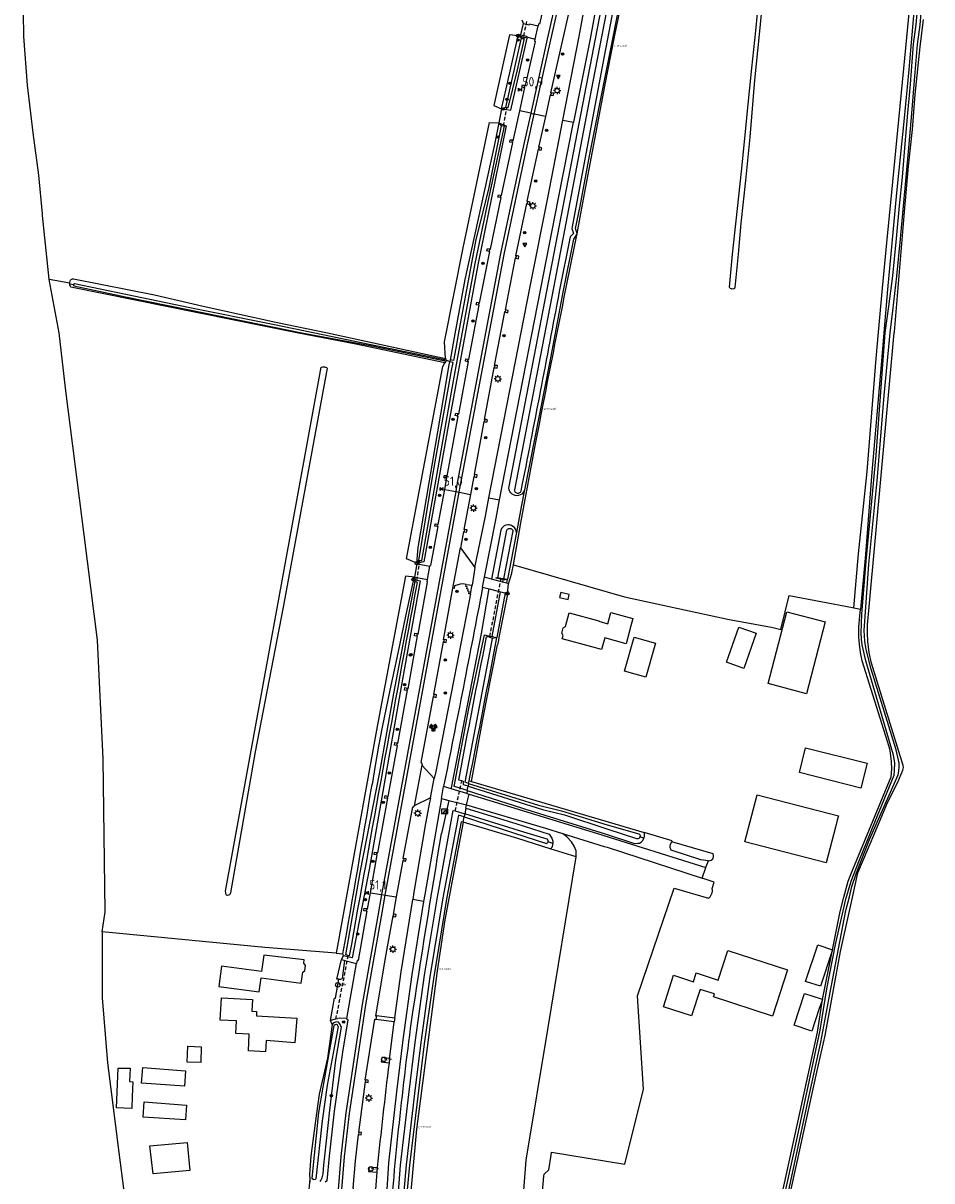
# Model space of a CAD drawing. Header units: metres. Extents: x 155581 to 157790, y 453982 to 460043.
# Tile 67 of 79: x 155906 to 156151, y 458772 to 459083. Entities that reach past the tile are written whole.
import ezdxf

# ---------------------------------------------------------------- set-up
doc = ezdxf.new("R2010")
doc.units = ezdxf.units.M
doc.header["$LTSCALE"] = 4
doc.linetypes.add('STIPPELFIJN', pattern=[0.375, 0.25, -0.125])
doc.layers.get('0').update_dxf_attribs({"linetype": 'CONTINUOUS'})
for name, color, linetype in [('G_BTD', 3, 'CONTINUOUS'), ('G_OBWUP', 10, 'ByLayer'), ('G_OTD', 32, 'CONTINUOUS'), ('G_OWG', 6, 'CONTINUOUS'), ('G_OWT', 6, 'CONTINUOUS'), ('G_PND', 1, 'CONTINUOUS'), ('G_WGD', 7, 'CONTINUOUS'), ('G_WTD', 5, 'CONTINUOUS'), ('LKWDUP', 5, 'CONTINUOUS'), ('LSHD', 3, 'CONTINUOUS'), ('PPALHM', 10, 'CONTINUOUS'), ('PVGO', 102, 'CONTINUOUS')]:
    doc.layers.add(name, color=color, linetype=linetype)
for name, color, linetype, true_color in [('PBRD', 7, 'CONTINUOUS', 0xbd2877), ('PKST', 7, 'CONTINUOUS', 0xbd2877), ('PPAL', 7, 'CONTINUOUS', 0xbd2877), ('PPUT', 7, 'CONTINUOUS', 0xbd2877)]:
    doc.layers.add(name, color=color, linetype=linetype, true_color=true_color)
doc.styles.add('ISO', font='ISO')
doc.styles.get("Standard").update_dxf_attribs({"font": 'ISO'})

# ---------------------------------------------------------------- blocks, each defined once
blk = doc.blocks.new('kolk')
at = {"color": 0}
blk.add_circle((0, 0), 0.6, dxfattribs=at)
at = {"color": 0, "linetype": 'Continuous', "style": 'ISO'}
blk.add_attdef('KOLK', (-0.04, -0.26), '', height=0.8, dxfattribs=at)
blk = doc.blocks.new('lichtmast')
at = {"color": 0}
for p, q in [((-0.6, 0), (-1, 0)), ((-0.71, 0.71), (-0.42, 0.42)), ((0, 0.6), (0, 1)), ((0.42, 0.42), (0.71, 0.71)), ((0.6, 0), (1, 0)), ((-0.42, -0.42), (-0.71, -0.71)), ((0, -0.6), (0, -1)), ((0.42, -0.42), (0.71, -0.71))]:
    blk.add_line(p, q, dxfattribs=at)
blk.add_circle((0, 0), 0.6, dxfattribs=at)
blk = doc.blocks.new('boom')
at = {"color": 0}
for radius in [0.315, 0.225, 0.135]:
    blk.add_circle((0, 0), radius, dxfattribs=at)
blk = doc.blocks.new('grensmarkering')
at = {"linetype": 'ByBlock', "lineweight": -2}
h = blk.add_hatch(color=0, dxfattribs=at)
h.dxf.hatch_style = 1
h.paths.add_polyline_path([(0.09, 0.55, 0.219912), (0.05, 0.61, -0.457379), (0.04, 0.66, 2.245674), (-0.04, 0.66, -0.457379), (-0.05, 0.61, 0.219912), (-0.09, 0.55), (-0.15, 0.04), (-0.18, 0.04), (-0.18, 0.01, 0.018367), (-0.1, 0, -0.954633), (0.1, 0, 0.018367), (0.18, 0.01), (0.18, 0.04), (0.15, 0.04)])
at = {"linetype": 'ByBlock', "lineweight": -2, "true_color": 0x681648}
h = blk.add_hatch(color=219, dxfattribs=at)
h.dxf.hatch_style = 1
h.paths.add_polyline_path([(0.1, 0, 1), (-0.1, 0, 1)])
at = {"linetype": 'ByBlock', "lineweight": -2}
h = blk.add_hatch(color=0, dxfattribs=at)
h.dxf.hatch_style = 1
h.paths.add_polyline_path([(0.18, -0.04, -0.022381), (0.08, -0.06, -0.528879), (-0.08, -0.06, -0.022381), (-0.18, -0.04), (-0.18, -0.13, 0.083333), (0.18, -0.13)])
at = {"color": 0, "linetype": 'ByBlock', "lineweight": -2}
blk.add_attdef('GRENSMARKERING', (0.5, 0.35), '', height=0.5, dxfattribs=at)
blk = doc.blocks.new('kilometerpaal')
at = {"color": 0}
for p, q in [((-0.44, 0.44), (0.44, -0.44)), ((-0.44, -0.44), (-0.44, 0.44)), ((0.44, 0.44), (-0.44, -0.44)), ((0.44, -0.44), (0.44, 0.44))]:
    blk.add_line(p, q, dxfattribs=at)
at = {"color": 0, "style": 'ISO'}
blk.add_attdef('KILOMETERPAAL', (0.59, 0.87), '', height=2.5, dxfattribs=at)
blk = doc.blocks.new('verkeersbord-pl')
at = {"linetype": 'Continuous'}
blk.add_circle((0, 0), 0.03, dxfattribs=at)
blk = doc.blocks.new('verkeersbord')
at = {"color": 0}
for p, q in [((0.5, 0.32), (-0.5, 0.32)), ((-0.5, 0.32), (0, -0.6)), ((0, -0.6), (0.5, 0.32))]:
    blk.add_line(p, q, dxfattribs=at)
blk = doc.blocks.new('verkeersteller')
at = {"color": 0}
blk.add_circle((0, 0), 0.45, dxfattribs=at)
blk = doc.blocks.new('verkeerslicht')
at = {"color": 0, "linetype": 'Continuous'}
for p, q in [((-1, 0), (-0.6, 0)), ((-0.3, 0.52), (-0.5, 0.86)), ((0.3, 0.52), (0.5, 0.86)), ((0.6, 0), (1, 0)), ((-0.3, -0.52), (-0.5, -0.86)), ((0.3, -0.52), (0.5, -0.86))]:
    blk.add_line(p, q, dxfattribs=at)
at = {"color": 0}
blk.add_circle((0, 0), 0.6, dxfattribs=at)
at = {"color": 0, "linetype": 'Continuous'}
for radius, start, end in [(0.996, 119.9985, 179.9935), (0.897, 119.9989, 179.9928), (0.797, 119.9994, 179.9919), (0.697, 120, 179.9907), (0.697, 0.0093, 60), (0.797, 0.0081, 60.0006), (0.897, 0.0072, 60.0011), (0.996, 0.0065, 60.0015), (0.996, 240.0015, 299.9985), (0.897, 240.0011, 299.9989), (0.797, 240.0006, 299.9994), (0.697, 240, 300)]:
    blk.add_arc((0, 0), radius, start, end, dxfattribs=at)
blk = doc.blocks.new('schk-electra')
at = {"color": 0}
for p, q in [((0.86, 0.56), (-0.86, 0.56)), ((-0.86, 0.56), (-0.86, -0.56)), ((0.86, -0.56), (0.86, 0.56)), ((-0.86, -0.56), (0.86, -0.56))]:
    blk.add_line(p, q, dxfattribs=at)
blk.add_lwpolyline([(-0.43, -0.35), (0.24, -0.02), (-0.24, 0.02), (0.41, 0.32)], dxfattribs=at)

msp = doc.modelspace()

# ---------------------------------------------------------------- linework, layer by layer
at = {"layer": 'G_BTD', "linetype": 'Continuous', "transparency": 33554687}
for points in [[(156129.692, 458926.016), (156130.984, 458940.521), (156133.296, 458962.689), (156135.709, 458993.117), (156136.308, 459000.171), (156137.399, 459012.09), (156138.603, 459024.257), (156139.958, 459037.911), (156141.807, 459057.341), (156143.152, 459071.196), (156144.937, 459089.835), (156146, 459104.333), (156148.572, 459128.414), (156149.881, 459140.53)], [(155913.05, 459014.468), (155911.301, 459031.601), (155911.255, 459032.096), (155910.286, 459042.505), (155908.801, 459053.82), (155907.294, 459066.712), (155906.275, 459079.811), (155906.082, 459092.461), (155906.463, 459099.407), (155907.418, 459105.395)], [(156105.258, 459091.533), (156104.201, 459080.316), (156102.975, 459068.043), (156101.683, 459052.685), (156100.521, 459041.04), (156099.291, 459029.514), (156098.541, 459021.248), (156097.688, 459012.194), (156097.542, 459011.926), (156097.369, 459011.832), (156096.996, 459011.817), (156096.975, 459011.818), (156096.782, 459011.829), (156096.421, 459011.921), (156096.273, 459012.281), (156097.087, 459021.175)], [(156097.087, 459021.175), (156098.047, 459030.136), (156099.469, 459043.451), (156100.376, 459052.346), (156101.193, 459060.706), (156102.293, 459071.27), (156103.302, 459081.299), (156104.207, 459090.714)], [(156039.307, 459079.982), (156037.011, 459080.233), (156032.828, 459061.229), (156034.816, 459060.355)], [(156019.769, 458993.136), (156019.527, 458997.634), (156024.501, 459022.921), (156031.665, 459056.637), (156034.153, 459056.519)], [(155913.05, 459014.468), (155918.69, 459013.52)], [(155927.398, 458838.829), (155928.134, 458844.222), (155927.636, 458885.412), (155926.087, 458917.332), (155922.495, 458945.655), (155917.581, 458984.406), (155916.94, 458989.852), (155915.747, 459000), (155913.06, 459014.374), (155913.05, 459014.468)], [(155986.274, 458990.759), (155986.63, 458990.872), (155987.025, 458990.885), (155987.273, 458990.892), (155987.511, 458990.822), (155987.806, 458990.657), (155987.894, 458990.539), (155976.12, 458926.212), (155968.524, 458887.273), (155961.922, 458849.276), (155961.71, 458848.902), (155961.592, 458848.774), (155961.387, 458848.646), (155961.093, 458848.612), (155961.063, 458848.618), (155960.863, 458848.659), (155960.698, 458848.85), (155960.63, 458849.014), (155960.604, 458849.419), (155960.596, 458849.772), (155986.274, 458990.759)], [(156012.043, 458938.039), (156009.241, 458939.193), (156019.044, 458990.978), (156019.569, 458991.992)], [(156020.959, 458992.305), (156019.947, 458992.56)], [(156038.056, 458937.545), (156040.1, 458948.857), (156044.127, 458970.623)], [(156011.515, 458934.294), (156008.971, 458934.561), (156001.364, 458894.079), (155990.316, 458833.072)], [(156035.825, 458930.064), (156033.62, 458918.024)], [(156024.502, 458868.349), (156019.582, 458842.001), (156017.562, 458828.313), (156012.008, 458785.738), (156009.896, 458763.15), (156008.821, 458750), (156009.008, 458747.662), (156010.069, 458716.313), (156011.658, 458700.66), (156014.362, 458683.251), (156019.578, 458659.517), (156029.75, 458624.271)], [(156054.939, 458858.995), (156054.962, 458859.134), (156054.982, 458860.594), (156054.419, 458861.846), (156053.711, 458863.068), (156052.476, 458864.345), (156051.275, 458865.284)], [(156090.555, 458857.932), (156088.543, 458858.15), (156080.498, 458860.81), (156080.28, 458861.515), (156080.275, 458862.057), (156080.325, 458862.264), (156080.364, 458862.421), (156080.692, 458863.063)], [(156054.939, 458858.995), (156047.947, 458861.179)], [(156039.464, 458750.791), (156041.517, 458777.318), (156047.312, 458812.54), (156054.939, 458858.995)]]:
    msp.add_lwpolyline(points, dxfattribs=at)
msp.add_lwpolyline([(156044.127, 458970.623, -0.0022083), (156055.191, 459026.737)], format="xyb", dxfattribs=at)
at = {"layer": 'G_OBWUP', "transparency": 33554687}
msp.add_lwpolyline([(156050.493, 458928.806), (156052.776, 458928.252), (156053.105, 458929.609), (156050.822, 458930.163), (156050.493, 458928.806)], dxfattribs=at)
at = {"layer": 'G_OTD', "linetype": 'Continuous', "transparency": 33554687}
for points in [[(156036.74, 458932.485), (156037.659, 458935.311), (156037.671, 458935.412), (156038.056, 458937.545)], [(156038.056, 458937.545), (156067.955, 458928.994), (156096.133, 458922.908), (156107.51, 458920.792), (156110.047, 458920.2), (156112.277, 458929.308), (156129.339, 458926.083), (156129.692, 458926.016)], [(156036.463, 458929.909), (156036.436, 458929.737), (156034.183, 458918.015), (156033.945, 458916.808), (156033.804, 458916.094)], [(156129.692, 458926.016), (156131.473, 458925.68)], [(156051.455, 458920.603), (156052.083, 458920.965), (156053.108, 458924.709), (156061.075, 458922.529), (156061.046, 458922.423), (156063.496, 458921.752), (156064.327, 458924.791), (156070.221, 458923.178), (156069.389, 458920.14), (156069.447, 458920.124), (156068.415, 458916.353), (156062.668, 458917.925), (156061.808, 458914.789), (156059.156, 458915.517), (156051.208, 458917.698), (156051.443, 458918.567), (156051.088, 458919.19), (156051.455, 458920.603)], [(156122.023, 458922.269), (156116.983, 458902.91), (156106.625, 458905.607), (156111.664, 458924.965), (156122.023, 458922.269)], [(156103.44, 458919.201), (156100.125, 458909.727), (156095.425, 458911.372), (156098.74, 458920.846), (156103.44, 458919.201)], [(156026.8, 458879.273), (156029.862, 458895.954), (156030.838, 458901.068), (156033.804, 458916.094)], [(156076.334, 458916.523), (156073.717, 458907.325), (156067.981, 458908.957), (156070.598, 458918.155), (156076.334, 458916.523)], [(156133.301, 458884.161), (156131.621, 458877.518), (156115.054, 458881.709), (156116.734, 458888.35), (156133.301, 458884.161)], [(156125.568, 458870.051), (156125.266, 458868.875), (156124.766, 458866.936), (156122.305, 458857.377), (156100.388, 458863.02), (156103.651, 458875.694), (156125.568, 458870.051)], [(156080.827, 458863.328), (156073.241, 458865.54)], [(156080.692, 458863.063), (156080.827, 458863.328)], [(156090.555, 458857.932), (156091.313, 458858.139), (156091.75, 458858.462), (156091.851, 458858.682), (156091.952, 458858.901), (156091.95, 458859.368), (156091.828, 458859.776), (156080.692, 458863.063)], [(156089.85, 458856.102), (156089.943, 458856.365), (156090.555, 458857.932)], [(156044.232, 458749.448), (156046.274, 458773.084), (156046.336, 458773.555), (156047.625, 458774.744), (156048.214, 458778.661), (156048.357, 458779.51), (156068.034, 458776.272), (156073.078, 458796.432), (156071.466, 458821.603), (156081.321, 458850.55), (156090.564, 458847.837), (156090.707, 458847.947), (156090.858, 458848.082), (156090.997, 458848.229), (156091.125, 458848.386), (156091.24, 458848.553), (156091.341, 458848.729), (156091.428, 458848.912), (156091.5, 458849.101), (156091.519, 458849.163), (156091.558, 458849.295), (156091.599, 458849.494), (156091.625, 458849.695), (156091.635, 458849.897), (156091.629, 458850.1), (156091.607, 458850.301), (156091.57, 458850.5), (156092.102, 458852.165), (156088.844, 458853.226)], [(155927.398, 458838.829), (155927.345, 458838.44), (155927.391, 458821.046), (155928.834, 458803.534), (155931.871, 458779.417), (155933.444, 458766.933), (155939.545, 458734.982), (155951.617, 458683.185), (155952.266, 458680.904), (155952.724, 458680.581), (155952.998, 458680.487)], [(155990.316, 458833.072), (155971.133, 458834.555), (155927.398, 458838.829)], [(156123.997, 458834.005), (156120.696, 458824.143), (156116.713, 458825.476), (156120.014, 458835.338), (156123.997, 458834.005)], [(155990.316, 458833.072), (155992.187, 458832.927)], [(156086.506, 458825.386), (156087.281, 458827.769), (156093.222, 458825.837), (156095.8, 458833.766), (156111.824, 458828.556), (156107.789, 458816.146), (156091.954, 458821.295), (156092.209, 458822.079), (156088.372, 458823.326), (156086.05, 458816.187), (156078.456, 458818.656), (156081.205, 458827.109), (156086.506, 458825.386)], [(156120.92, 458820.736), (156121.235, 458820.63), (156120.32, 458817.894), (156118.377, 458812.087), (156113.61, 458813.682), (156116.469, 458822.225), (156120.92, 458820.736)], [(155950.264, 458803.769), (155950.39, 458808.005), (155954.021, 458807.897), (155953.895, 458803.661), (155950.264, 458803.769)], [(155935.435, 458794.455), (155935.314, 458791.289), (155931.189, 458791.422), (155931.64, 458802.127), (155934.849, 458802.146), (155934.749, 458798.527), (155935.587, 458798.439), (155935.435, 458794.455)], [(155937.951, 458798.1), (155938.26, 458802.267), (155949.79, 458801.431), (155949.491, 458797.285), (155937.951, 458798.1)], [(155938.352, 458788.966), (155938.64, 458793.047), (155950.102, 458792.17), (155949.755, 458788.194), (155938.352, 458788.966)], [(155940.199, 458781.208), (155950.27, 458782.108), (155950.925, 458774.595), (155941.053, 458773.654), (155940.199, 458781.208)]]:
    msp.add_lwpolyline(points, dxfattribs=at)
at = {"layer": 'G_OWG', "linetype": 'Continuous', "transparency": 33554687}
for points in [[(156040.787, 459083.318), (156040.39, 459084.176)], [(156039.307, 459079.982), (156040.032, 459080.247)], [(156041.019, 459066.071), (156041.004, 459066.006), (156040.363, 459066.157), (156040.514, 459066.8), (156041.161, 459066.691), (156041.146, 459066.566)], [(156048.194, 459064.098), (156048.165, 459064.018), (156048.786, 459063.877), (156048.916, 459064.561), (156048.304, 459064.671), (156048.285, 459064.567)], [(156034.816, 459060.355), (156034.153, 459056.519)], [(156042.729, 459059.128), (156043.694, 459058.924)], [(156037.745, 459051.305), (156037.724, 459051.233), (156037.08, 459051.362), (156037.213, 459052.021), (156037.876, 459051.934), (156037.84, 459051.788)], [(156044.989, 459049.409), (156044.966, 459049.319), (156045.538, 459049.185), (156045.674, 459049.85), (156045.05, 459049.974)], [(156034.545, 459036.508), (156034.528, 459036.432), (156033.898, 459036.507), (156034.01, 459037.193), (156034.672, 459037.101), (156034.682, 459037.012)], [(156041.817, 459034.778), (156042.394, 459034.605), (156042.54, 459035.24), (156041.936, 459035.409)], [(156031.54, 459021.943), (156030.92, 459022.068), (156031.07, 459022.747), (156031.712, 459022.63), (156031.695, 459022.536)], [(156038.759, 459020.199), (156038.738, 459020.097), (156039.429, 459019.991), (156039.529, 459020.628), (156038.896, 459020.815), (156038.856, 459020.672)], [(156028.7, 459007.568), (156028.668, 459007.468), (156028.066, 459007.588), (156028.196, 459008.281), (156028.81, 459008.137), (156028.802, 459008.057)], [(156035.901, 459005.655), (156035.895, 459005.589), (156036.539, 459005.432), (156036.661, 459006.076), (156036.035, 459006.197)], [(156025.816, 458992.334), (156025.797, 458992.211), (156025.153, 458992.388), (156025.286, 458993.074), (156025.911, 458992.968), (156025.906, 458992.907)], [(156033.075, 458990.7), (156033.052, 458990.602), (156033.666, 458990.541), (156033.788, 458991.209), (156033.139, 458991.25)], [(156023.049, 458977.698), (156023.02, 458977.601), (156022.379, 458977.749), (156022.548, 458978.435), (156023.15, 458978.291), (156023.14, 458978.23)], [(156030.342, 458976.101), (156030.946, 458975.975), (156031.067, 458976.658), (156030.446, 458976.767), (156030.435, 458976.702)], [(156019.998, 458961.039), (156019.969, 458960.93), (156019.346, 458961.033), (156019.475, 458961.691), (156020.11, 458961.61), (156020.082, 458961.531)], [(156027.608, 458961.305), (156027.594, 458961.244), (156028.207, 458961.115), (156028.297, 458961.799), (156027.709, 458961.907), (156027.691, 458961.87)], [(156022.531, 458957.299), (156023.478, 458957.119)], [(156041.086, 458957.739), (156040.195, 458953.209), (156038.878, 458946.274)], [(156017.556, 458947.988), (156017.534, 458947.883), (156016.926, 458947.961), (156017.031, 458948.642), (156017.666, 458948.56), (156017.657, 458948.487)], [(156024.859, 458946.481), (156025.456, 458946.349), (156025.581, 458947.017), (156024.986, 458947.12), (156024.962, 458947.036)], [(156012.165, 458937.832), (156012.043, 458938.039)], [(156011.197, 458933.681), (156011.515, 458934.294)], [(156029.769, 458931.532), (156031.573, 458931.095)], [(156032.125, 458933.767), (156030.299, 458934.274)], [(156036.291, 458932.61), (156035.127, 458932.933)], [(156035.257, 458933.618), (156035.766, 458933.508), (156035.816, 458933.701)], [(156036.291, 458932.61), (156036.49, 458933.698)], [(156036.74, 458932.485), (156036.291, 458932.61)], [(156036.463, 458929.909), (156036.74, 458932.485)], [(156021.309, 458877.31), (156021.361, 458877.578), (156029.451, 458919.144), (156031.492, 458930.64), (156031.573, 458931.095)], [(156031.573, 458931.095), (156033.996, 458930.507), (156034.634, 458930.352)], [(156032.318, 458918.296), (156034.634, 458930.352)], [(156034.634, 458930.352), (156035.825, 458930.064)], [(156035.825, 458930.064), (156036.463, 458929.909)], [(156012.097, 458918.49), (156012.089, 458918.39), (156011.453, 458918.511), (156011.571, 458919.168), (156012.212, 458919.082), (156012.202, 458919.018)], [(156019.397, 458916.861), (156019.406, 458916.8), (156020, 458916.701), (156020.09, 458917.379), (156019.453, 458917.499), (156019.426, 458917.401)], [(156009.458, 458903.842), (156009.419, 458903.727), (156008.731, 458903.883), (156008.865, 458904.597), (156009.504, 458904.394), (156009.488, 458904.309)], [(156016.634, 458902.153), (156016.639, 458902.042), (156017.256, 458901.923), (156017.351, 458902.609), (156016.723, 458902.735), (156016.724, 458902.638)], [(156006.66, 458889.021), (156006.655, 458888.934), (156006.046, 458889.064), (156006.162, 458889.737), (156006.798, 458889.645), (156006.774, 458889.556)], [(156004.081, 458874.77), (156004.06, 458874.675), (156003.387, 458874.805), (156003.516, 458875.478), (156004.166, 458875.357), (156004.14, 458875.254)], [(156021.309, 458877.31), (156019.279, 458877.917)], [(156025.491, 458876.058), (156021.309, 458877.31)], [(156025.637, 458876.822), (156025.491, 458876.058)], [(156025.491, 458876.058), (156026.153, 458875.86)], [(156018.681, 458874.699), (156020.659, 458874.187)], [(156020.659, 458874.187), (156020.48, 458873.358), (156018.733, 458865.286)], [(156020.659, 458874.187), (156025.43, 458872.951)], [(156025.254, 458872.076), (156025.43, 458872.951)], [(156001.237, 458859.612), (156001.224, 458859.491), (156000.57, 458859.611), (156000.703, 458860.271), (156001.352, 458860.165), (156001.346, 458860.093)], [(156008.546, 458857.999), (156008.525, 458857.893), (156009.116, 458857.791), (156009.195, 458858.465), (156008.618, 458858.573), (156008.613, 458858.497)], [(156002.58, 458848.833), (156003.56, 458848.673)], [(155998.454, 458844.493), (155998.442, 458844.392), (155997.811, 458844.504), (155997.932, 458845.171), (155998.567, 458845.045), (155998.557, 458844.971)], [(156005.823, 458843.058), (156005.796, 458842.897), (156006.394, 458842.802), (156006.483, 458843.485), (156005.87, 458843.558), (156005.85, 458843.452)], [(155991.771, 458831.395), (155992.338, 458832.394)], [(155989.289, 458813.875), (155988.831, 458814.967)], [(156004.738, 458804.697), (156002.624, 458804.95), (156002.493, 458803.845), (156004.574, 458803.562)], [(155998.331, 458798.461), (155998.316, 458798.352), (155998.947, 458798.259), (155999.004, 458798.923), (155998.405, 458799.014), (155998.38, 458798.915)], [(155996.478, 458784.293), (155996.473, 458784.242), (155997.056, 458784.165), (155997.127, 458784.831), (155996.549, 458784.908), (155996.515, 458784.79)], [(156001.396, 458775.296), (155999.201, 458775.451), (155999.071, 458774.347), (156001.279, 458774.141)], [(155983.228, 458772.289), (155982.8, 458767.481)]]:
    msp.add_lwpolyline(points, dxfattribs=at)
for points in [[(156010.636, 458814.641, -0.0043627), (156018.733, 458865.286)], [(156004.548, 458756.504, -0.0144845), (156010.636, 458814.641)]]:
    msp.add_lwpolyline(points, format="xyb", dxfattribs=at)
at = {"layer": 'G_OWT', "linetype": 'Continuous', "transparency": 33554687}
for points in [[(156041.086, 458957.739), (156040.905, 458957.315), (156040.638, 458956.938), (156040.299, 458956.626), (156039.901, 458956.392), (156039.463, 458956.248), (156039.004, 458956.199), (156038.545, 458956.247), (156038.107, 458956.391), (156037.709, 458956.624), (156037.369, 458956.936), (156037.102, 458957.312), (156036.92, 458957.736), (156036.832, 458958.189), (156066.969, 459114.56), (156068.96, 459127.1), (156069.614, 459132.254), (156070.537, 459158.71), (156070.974, 459161.975), (156071.225, 459166.906), (156072.029, 459168.725)], [(156055.191, 459026.737), (156054.779, 459028.113), (156056.032, 459034.107), (156058.551, 459047.662), (156067.6, 459093.255), (156070.501, 459108.773), (156072.42, 459120.466), (156073.539, 459124.904), (156072.382, 459125.756), (156073.476, 459139.18), (156074.171, 459155.643)], [(156055.191, 459026.737), (156056.667, 459034.608), (156062.669, 459066.411), (156065.315, 459079.726), (156070.382, 459104.359), (156072.372, 459118.721), (156074.11, 459125.168), (156073.974, 459139.246), (156074.75, 459154.446)], [(156149.881, 459140.53), (156150.256, 459140.131), (156150.526, 459139.638), (156150.637, 459138.691), (156150.714, 459137.586), (156149.672, 459128.008), (156147.032, 459103.741), (156146.092, 459089.555), (156144.494, 459070.913), (156143.196, 459056.917), (156141.228, 459037.686), (156139.954, 459024.171), (156138.809, 459011.725), (156137.767, 459000), (156137.285, 458993.495), (156134.552, 458962.561), (156132.857, 458940.361), (156131.473, 458925.68)], [(156109.737, 458755.337), (156114.734, 458778.077), (156115.631, 458782.157), (156119.774, 458801.012), (156121.95, 458810.912), (156126.154, 458833.519), (156129.333, 458848.083), (156130.777, 458854.701), (156135.321, 458865.424), (156138.864, 458873.787), (156141.587, 458879.113), (156142.887, 458882.301), (156143.118, 458883.061), (156143.026, 458883.61), (156134.459, 458911.082), (156133.805, 458913.978), (156133.436, 458916.923), (156133.349, 458919.183), (156133.43, 458921.443), (156133.873, 458926.31), (156137.178, 458962.582), (156140.587, 459000), (156140.618, 459000.337), (156140.905, 459003.49), (156143.385, 459032.6), (156144.397, 459044.881), (156145.496, 459054.773), (156146.267, 459064.174), (156147.611, 459077.008), (156148.459, 459084.394)], [(156034.816, 459060.355), (156036.213, 459060.125), (156037.413, 459059.927), (156041.771, 459079.308), (156040.677, 459079.607), (156039.307, 459079.982)], [(156034.816, 459060.355), (156036.083, 459065.741), (156039.307, 459079.982)], [(156040.176, 459079.402), (156039.307, 459079.982)], [(156035.978, 459060.67), (156034.816, 459060.355)], [(156034.153, 459056.519), (156035.428, 459056.022), (156036.095, 459055.762), (156031.201, 459031.517), (156028.565, 459018.824), (156020.458, 458974.926), (156013.988, 458938.403), (156012.7, 458938.162), (156012.043, 458938.039)], [(156034.153, 459056.519), (156032.933, 459050.69), (156025.006, 459014.341), (156022.09, 458998.741), (156021.227, 458993.658), (156021.045, 458992.739)], [(156034.153, 459056.519), (156034.811, 459055.772)], [(156055.191, 459026.737), (156054.221, 459025.267), (156051.378, 459011.02), (156047.888, 458992.316), (156041.086, 458957.739)], [(155918.69, 459013.52), (155918.69, 459013.528), (155918.708, 459013.997), (155918.81, 459014.196), (155919.008, 459014.373), (155919.172, 459014.475), (155919.402, 459014.524), (155919.666, 459014.565), (155941.448, 459010.214), (155954.565, 459007.164), (155974.112, 459002.921), (155988.007, 459000), (156019.769, 458993.136)], [(155918.691, 459013.194), (155918.69, 459013.52)], [(155918.691, 459013.194), (155919.683, 459013.007)], [(156019.569, 458991.992), (155995.605, 458996.937), (155979.76, 459000), (155918.914, 459012.364), (155918.842, 459012.458), (155918.691, 459012.908), (155918.691, 459013.194)], [(156012.043, 458938.039), (156012.418, 458942.259), (156019.284, 458982.333), (156020.778, 458991.391), (156020.949, 458992.255)], [(156019.947, 458992.56), (156019.947, 458992.55), (156019.918, 458992.4), (156019.822, 458992.232), (156019.569, 458991.992)], [(156019.947, 458992.56), (156019.589, 458992.653)], [(156019.947, 458992.56), (156019.944, 458992.915), (156019.769, 458993.136)], [(156038.878, 458946.274), (156038.797, 458946.761), (156038.609, 458947.218), (156038.322, 458947.62), (156037.953, 458947.947), (156037.52, 458948.183), (156037.044, 458948.316), (156036.551, 458948.338), (156036.066, 458948.249), (156035.613, 458948.053), (156035.215, 458947.76), (156034.894, 458947.385), (156034.665, 458946.948), (156032.125, 458933.767)], [(156038.878, 458946.274), (156036.49, 458933.698)], [(156012.043, 458938.039), (156012.624, 458938.783)], [(156011.197, 458933.681), (156012.022, 458933.482), (156012.983, 458933.25), (156008.195, 458906.836), (155999.213, 458855.617), (155994.62, 458831.774), (155993.472, 458832.086), (155992.338, 458832.394)], [(156011.197, 458933.681), (156009.042, 458923.748), (156006.91, 458913.81), (156004.8, 458903.867), (156002.712, 458893.92), (156001.786, 458888.758), (156001.331, 458886.175), (156000.882, 458883.592), (156000, 458878.422)], [(156035.127, 458932.933), (156034.497, 458933.108), (156032.125, 458933.767)], [(156035.257, 458933.618), (156034.622, 458933.755), (156033.433, 458934.012), (156033.468, 458934.209)], [(156033.468, 458934.209), (156033.859, 458934.124)], [(156035.257, 458933.618), (156035.127, 458932.933)], [(156035.816, 458933.701), (156035.425, 458933.786)], [(156035.816, 458933.701), (156036.49, 458933.698)], [(156106.847, 458751.83), (156119.918, 458811.774), (156121.243, 458820.629), (156124.005, 458834.006), (156126.025, 458844.324), (156126.986, 458848.144), (156128.219, 458852.435), (156129.405, 458855.614), (156139.753, 458880.507), (156139.951, 458882.58), (156139.884, 458884.624), (156139.534, 458887.571), (156139.217, 458888.575), (156131.92, 458911.741), (156131.501, 458913.998), (156131.221, 458916.277), (156131.149, 458917.182), (156131.099, 458918.089), (156131.087, 458920.937), (156131.294, 458923.778), (156131.473, 458925.68)], [(156025.637, 458876.822), (156023.717, 458877.433), (156022.15, 458877.932), (156026.102, 458898.883), (156030.276, 458918.721), (156031.669, 458918.431), (156032.318, 458918.296)], [(156032.318, 458918.296), (156033.62, 458918.024)], [(156033.62, 458918.024), (156032.402, 458917.801)], [(156026.009, 458878.754), (156026.148, 458879.48)], [(156026.148, 458879.48), (156026.8, 458879.273)], [(156026.8, 458879.273), (156073.241, 458865.54)], [(156025.637, 458876.822), (156025.867, 458878.016)], [(156025.637, 458876.822), (156042.786, 458871.363), (156062.76, 458865.17), (156070.65, 458862.614), (156071.56, 458862.666), (156072.006, 458862.718), (156072.493, 458862.962), (156072.929, 458863.431), (156073.189, 458864.016)], [(156024.502, 458868.349), (156024.784, 458869.75)], [(156025.254, 458872.076), (156024.955, 458870.596)], [(156025.254, 458872.076), (156038.694, 458868.006), (156047.706, 458865.12), (156048.443, 458864.015), (156048.711, 458863.228), (156048.715, 458862.595)], [(156024.502, 458868.349), (156024.03, 458868.457), (156020.128, 458848.142), (156016.575, 458826.191), (156013.998, 458808.662), (156010.101, 458775.992), (156008.854, 458762.729), (156008.6, 458758.125), (156008.326, 458750.475), (156008.571, 458732.094), (156009.564, 458715.617), (156010.953, 458700.632), (156012.753, 458689.236)], [(156047.947, 458861.179), (156039.272, 458863.888), (156024.502, 458868.349)], [(156048.715, 458862.595), (156047.406, 458863.04)], [(156073.189, 458864.016), (156072.143, 458864.338)], [(156073.241, 458865.54), (156073.245, 458864.63), (156073.189, 458864.016)], [(156047.947, 458861.179), (156048.197, 458861.356), (156048.458, 458861.562), (156048.717, 458862.177), (156048.715, 458862.595)], [(155992.338, 458832.394), (155992.187, 458832.927)], [(155989.289, 458813.875), (155988.016, 458804.82), (155985.76, 458795.127), (155984.706, 458787.323), (155983.534, 458778.438), (155983.174, 458773.533), (155983.228, 458772.289)], [(155986.025, 458771.598), (155986.239, 458771.915), (155986.335, 458772.08), (155986.424, 458772.249), (155986.581, 458772.597), (155986.707, 458772.958), (155986.803, 458773.327), (155986.867, 458773.704), (155987.067, 458776.078), (155987.264, 458778.452), (155988.621, 458790.836), (155990.303, 458804.301), (155991.754, 458813.137), (155991.248, 458814.181)], [(155991.248, 458814.181), (155990.939, 458814.523), (155990.428, 458814.601), (155990.193, 458814.532), (155989.646, 458814.272), (155989.289, 458813.875)], [(155983.228, 458772.289), (155983.231, 458772.06), (155983.268, 458771.834), (155983.339, 458771.616)]]:
    msp.add_lwpolyline(points, dxfattribs=at)
for points in [[(156026.148, 458879.48, 0.0025974), (156033.62, 458918.024)], [(155992.187, 458832.927, 0.0022615), (156000, 458878.422)]]:
    msp.add_lwpolyline(points, format="xyb", dxfattribs=at)
at = {"layer": 'G_PND', "linetype": 'Continuous', "transparency": 33554687}
for points in [[(155970.288, 458828.11), (155959.482, 458829.542), (155958.759, 458824.09), (155969.664, 458822.644), (155970.166, 458826.431), (155980.944, 458825.002), (155981.338, 458827.934), (155981.888, 458828.373), (155982.104, 458829.785), (155981.66, 458830.417), (155981.764, 458831.228), (155970.87, 458832.572), (155970.288, 458828.11)], [(155968.931, 458817.337), (155968.865, 458816.169), (155979.719, 458815.581), (155979.246, 458808.931), (155971.472, 458809.569), (155971.297, 458806.504), (155966.704, 458806.767), (155966.96, 458811.239), (155963.316, 458811.448), (155963.509, 458814.822), (155959.156, 458815.071), (155959.5, 458821.081), (155967.806, 458820.606), (155967.624, 458817.412), (155968.931, 458817.337)]]:
    msp.add_lwpolyline(points, dxfattribs=at)
at = {"layer": 'G_WGD', "linetype": 'Continuous', "transparency": 33554687}
for points in [[(156069.071, 459148.795), (156068.647, 459139.759), (156067.824, 459131.506), (156067.045, 459125.183), (156063.772, 459105.72), (156061.528, 459094.382), (156058.737, 459079.175), (156054.278, 459056.729)], [(156051.363, 459057.308), (156055.744, 459079.807), (156058.571, 459095.036), (156060.82, 459106.165)], [(156049.934, 459091.371), (156047.15, 459079.042), (156042.729, 459059.128)], [(156043.694, 459058.924), (156048.106, 459078.913), (156050.881, 459091.172)], [(156046.296, 459089.525), (156046.484, 459089.484), (156045.082, 459083.145), (156044.834, 459083.173), (156044.719, 459082.636)], [(156053.495, 459087.567), (156053.282, 459087.625), (156048.085, 459064.608), (156048.285, 459064.567)], [(156040.032, 459080.247), (156040.787, 459083.318)], [(156040.787, 459083.318), (156042.31, 459082.966), (156042.356, 459083.187), (156044.719, 459082.636)], [(156043.924, 459079.114), (156044.719, 459082.636)], [(156040.032, 459080.247), (156041.625, 459079.869), (156041.572, 459079.673), (156043.924, 459079.114)], [(156041.146, 459066.566), (156041.322, 459066.556), (156044.005, 459078.468), (156043.817, 459078.493), (156043.924, 459079.114)], [(156039.79, 459059.747), (156041.172, 459066.018), (156041.019, 459066.071)], [(156041.019, 459066.071), (156041.146, 459066.566)], [(156048.194, 459064.098), (156047.978, 459064.119), (156046.679, 459058.295)], [(156048.194, 459064.098), (156048.285, 459064.567)], [(156037.84, 459051.788), (156038.017, 459051.7), (156039.79, 459059.747)], [(156042.729, 459059.128), (156039.79, 459059.747)], [(156042.729, 459059.128), (156040.809, 459050.479), (156034.626, 459021.387), (156022.779, 458958.65), (156022.531, 458957.299)], [(156023.478, 458957.119), (156023.744, 458958.567), (156035.611, 459021.132), (156041.806, 459050.369), (156043.694, 459058.924)], [(156031.466, 458955.604), (156042.594, 459012.529), (156047.29, 459036.395), (156051.363, 459057.308)], [(156034.339, 458955.059), (156050.131, 459035.854), (156054.278, 459056.729)], [(156046.679, 459058.295), (156043.694, 459058.924)], [(156046.679, 459058.295), (156044.829, 459050.004), (156045.05, 459049.974)], [(156051.363, 459057.308), (156054.278, 459056.729)], [(156034.682, 459037.012), (156034.865, 459037.01), (156037.92, 459051.27), (156037.745, 459051.305)], [(156037.745, 459051.305), (156037.84, 459051.788)], [(156044.989, 459049.409), (156045.05, 459049.974)], [(156044.989, 459049.409), (156044.719, 459049.45), (156041.714, 459035.468), (156041.936, 459035.409)], [(156031.695, 459022.536), (156031.858, 459022.553), (156034.728, 459036.498), (156034.545, 459036.508)], [(156034.545, 459036.508), (156034.682, 459037.012)], [(156041.817, 459034.778), (156041.556, 459034.835), (156038.662, 459020.766), (156038.856, 459020.672)], [(156041.817, 459034.778), (156041.936, 459035.409)], [(156028.802, 459008.057), (156028.975, 459008.009), (156031.743, 459021.907), (156031.54, 459021.943)], [(156031.54, 459021.943), (156031.695, 459022.536)], [(156038.759, 459020.199), (156038.549, 459020.227), (156035.812, 459006.231), (156036.035, 459006.197)], [(156038.759, 459020.199), (156038.856, 459020.672)], [(156025.906, 458992.907), (156026.063, 458992.854), (156028.891, 459007.506), (156028.7, 459007.568)], [(156028.7, 459007.568), (156028.802, 459008.057)], [(156035.901, 459005.655), (156035.701, 459005.692), (156032.926, 458991.28), (156033.139, 458991.25)], [(156035.901, 459005.655), (156036.035, 459006.197)], [(156023.14, 458978.23), (156023.336, 458978.162), (156025.961, 458992.317), (156025.816, 458992.334)], [(156025.816, 458992.334), (156025.906, 458992.907)], [(156033.075, 458990.7), (156033.139, 458991.25)], [(156033.075, 458990.7), (156032.835, 458990.708), (156030.222, 458976.715), (156030.435, 458976.702)], [(156020.082, 458961.531), (156020.251, 458961.492), (156023.227, 458977.639), (156023.049, 458977.698)], [(156023.049, 458977.698), (156023.14, 458978.23)], [(156030.342, 458976.101), (156030.119, 458976.156), (156027.474, 458961.888), (156027.691, 458961.87)], [(156030.342, 458976.101), (156030.435, 458976.702)], [(156019.576, 458957.86), (156020.16, 458961.006), (156019.998, 458961.039)], [(156019.998, 458961.039), (156020.082, 458961.531)], [(156027.608, 458961.305), (156027.378, 458961.333), (156026.496, 458956.547)], [(156027.608, 458961.305), (156027.691, 458961.87)], [(156022.531, 458957.299), (156002.58, 458848.833)], [(156003.56, 458848.673), (156023.478, 458957.119)], [(156017.657, 458948.487), (156017.83, 458948.454), (156019.576, 458957.86)], [(156019.576, 458957.86), (156022.531, 458957.299)], [(156023.478, 458957.119), (156026.496, 458956.547)], [(156026.496, 458956.547), (156024.751, 458947.076), (156024.962, 458947.036)], [(156027.689, 458936.891), (156030.511, 458950.721), (156031.466, 458955.604)], [(156030.299, 458934.274), (156033.382, 458950.163), (156034.339, 458955.059)], [(156031.466, 458955.604), (156034.339, 458955.059)], [(156017.556, 458947.988), (156017.732, 458947.936), (156015.78, 458937.409), (156015.612, 458937.397), (156015.568, 458937.2)], [(156017.556, 458947.988), (156017.657, 458948.487)], [(156024.859, 458946.481), (156024.642, 458946.514), (156023.857, 458942.126)], [(156024.859, 458946.481), (156024.962, 458947.036)], [(156021.801, 458931.286), (156023.857, 458942.126)], [(156023.857, 458942.126), (156027.689, 458936.891)], [(156011.515, 458934.294), (156012.165, 458937.832)], [(156012.165, 458937.832), (156015.568, 458937.2)], [(156014.926, 458933.674), (156015.568, 458937.2)], [(156027.412, 458934.952), (156027.002, 458932.088)], [(156027.689, 458936.891), (156027.412, 458934.952)], [(156011.515, 458934.294), (156014.926, 458933.674)], [(156012.202, 458919.018), (156012.396, 458918.962), (156014.976, 458932.951), (156014.82, 458932.996), (156014.926, 458933.674)], [(156025.351, 458932.334), (156024.571, 458932.472), (156023.706, 458932.427), (156022.231, 458931.926), (156022.097, 458931.256), (156021.801, 458931.286)], [(156026.496, 458929.763), (156026.099, 458929.808), (156026.165, 458930.373), (156025.838, 458930.457), (156025.916, 458931.021), (156025.564, 458931.096), (156025.648, 458931.668), (156025.268, 458931.746), (156025.351, 458932.334)], [(156025.351, 458932.334), (156027.002, 458932.088)], [(156026.496, 458929.763), (156027.002, 458932.088)], [(156029.769, 458931.532), (156030.299, 458934.274)], [(156026.496, 458929.763), (156022.076, 458907.13), (156017.142, 458881.985), (156016.758, 458880.078)], [(156019.426, 458917.401), (156019.242, 458917.427), (156021.801, 458931.286)], [(156009.488, 458904.309), (156009.722, 458904.231), (156012.284, 458918.456), (156012.097, 458918.49)], [(156012.097, 458918.49), (156012.202, 458919.018)], [(156019.397, 458916.861), (156019.157, 458916.888), (156016.517, 458902.671), (156016.724, 458902.638)], [(156019.397, 458916.861), (156019.426, 458917.401)], [(156006.774, 458889.556), (156006.978, 458889.511), (156009.588, 458903.829), (156009.458, 458903.842)], [(156009.458, 458903.842), (156009.488, 458904.309)], [(156016.634, 458902.153), (156016.419, 458902.164), (156013.155, 458884.386), (156013.308, 458884.338), (156013.482, 458883.865), (156013.45, 458883.693)], [(156016.634, 458902.153), (156016.724, 458902.638)], [(156004.14, 458875.254), (156004.314, 458875.237), (156006.84, 458888.98), (156006.66, 458889.021)], [(156006.66, 458889.021), (156006.774, 458889.556)], [(156013.45, 458883.693), (156011.387, 458872.739)], [(156013.45, 458883.693), (156016.758, 458880.078)], [(156015.705, 458874.839), (156016.758, 458880.078)], [(156018.681, 458874.699), (156019.279, 458877.917)], [(156025.43, 458872.951), (156026.153, 458875.86)], [(156026.153, 458875.86), (156060.737, 458865.314), (156089.85, 458856.102)], [(156001.346, 458860.093), (156001.535, 458860.099), (156004.243, 458874.769), (156004.081, 458874.77)], [(156004.081, 458874.77), (156004.14, 458875.254)], [(156008.613, 458858.497), (156008.377, 458858.521), (156010.994, 458872.421), (156011.217, 458872.429), (156011.387, 458872.739)], [(156015.705, 458874.839), (156015.309, 458872.691), (156014.391, 458867.986), (156011.28, 458849.494), (156010.954, 458847.468)], [(156015.705, 458874.839), (156011.387, 458872.739)], [(156018.681, 458874.699), (156014.177, 458848.817), (156013.879, 458846.991)], [(156025.43, 458872.951), (156046.697, 458866.699), (156051.275, 458865.284)], [(156051.275, 458865.284), (156062.525, 458861.806), (156063.264, 458861.565), (156088.844, 458853.226)], [(156001.237, 458859.612), (156001.346, 458860.093)], [(155999.553, 458849.326), (156001.408, 458859.577), (156001.237, 458859.612)], [(156008.546, 458857.999), (156008.315, 458858.04), (156006.516, 458848.191)], [(156008.546, 458857.999), (156008.613, 458858.497)], [(156088.844, 458853.226), (156089.85, 458856.102)], [(156002.58, 458848.833), (156001.523, 458843.085), (155999.114, 458829.498), (155997.347, 458819.291), (155995.812, 458809.142), (155992.98, 458790.087), (155991.633, 458778.357), (155990.455, 458763.92), (155989.858, 458754.158)], [(155990.833, 458754.115), (155991.447, 458763.995), (155992.588, 458778.267), (155993.954, 458789.953), (155996.772, 458808.962), (155998.337, 458819.163), (156000.096, 458829.341), (156002.514, 458842.978), (156003.56, 458848.673)], [(155998.557, 458844.971), (155998.76, 458844.947), (155999.553, 458849.326)], [(155999.553, 458849.326), (156002.58, 458848.833)], [(156003.56, 458848.673), (156006.516, 458848.191)], [(156006.516, 458848.191), (156005.654, 458843.471), (156005.85, 458843.452)], [(156006.148, 458815.632), (156007.817, 458828.008), (156010.954, 458847.468)], [(156013.879, 458846.991), (156010.954, 458847.468)], [(155998.454, 458844.493), (155998.65, 458844.462), (155996.249, 458831.066), (155996.003, 458831.11), (155995.809, 458830.284)], [(155998.454, 458844.493), (155998.557, 458844.971)], [(156013.879, 458846.991), (156010.677, 458827.342), (156008.265, 458809.706), (156006.558, 458795.755), (156004.44, 458776.592), (156003, 458753.588)], [(156005.823, 458843.058), (156005.599, 458843.1), (156003.706, 458832.761), (156000.93, 458816.237), (156001.17, 458816.208)], [(156005.823, 458843.058), (156005.85, 458843.452)], [(155991.048, 458826.112), (155990.548, 458826.055), (155991.771, 458831.395)], [(155991.048, 458826.112), (155991.593, 458826.068), (155992.037, 458826.263), (155992.727, 458831.095)], [(155991.771, 458831.395), (155992.727, 458831.095)], [(155992.727, 458831.095), (155995.809, 458830.284)], [(155993.216, 458815.443), (155995.809, 458830.284)], [(155988.831, 458814.967), (155989.86, 458820.932), (155990.211, 458820.991), (155991.048, 458826.112)], [(156001.17, 458816.208), (156001.198, 458816.294), (156006.148, 458815.632)], [(155987.356, 458771.508), (155987.785, 458771.822), (155987.952, 458771.817), (155988.562, 458778.406), (155989.925, 458790.516), (155992.182, 458806.45), (155993.541, 458815.167), (155993.178, 458815.294), (155993.216, 458815.443)], [(155993.216, 458815.443), (155991.145, 458815.591), (155990.815, 458815.44)], [(155998.38, 458798.915), (155998.18, 458798.928), (156000.791, 458815.287), (156001.038, 458815.231)], [(156001.17, 458816.208), (156001.038, 458815.231)], [(156005.96, 458814.543), (156001.038, 458815.231)], [(156004.738, 458804.697), (156004.864, 458805.844), (156005.96, 458814.543)], [(156006.148, 458815.632), (156005.96, 458814.543)], [(156004.738, 458804.697), (156004.574, 458803.562)], [(155998.331, 458798.461), (155998.129, 458798.494), (155996.318, 458784.798), (155996.515, 458784.79)], [(155998.331, 458798.461), (155998.38, 458798.915)], [(155996.478, 458784.293), (155996.262, 458784.295), (155995.488, 458777.178), (155994.862, 458769.841), (155995.073, 458769.833)], [(155996.478, 458784.293), (155996.515, 458784.79)], [(156001.279, 458774.141), (156000.831, 458768.282), (156000.505, 458763.281)], [(156001.396, 458775.296), (156001.279, 458774.141)]]:
    msp.add_lwpolyline(points, dxfattribs=at)
for points in [[(156029.769, 458931.532, -0.0022724), (156019.279, 458877.917)], [(155988.831, 458814.967, -0.1013196), (155990.815, 458815.44)], [(156004.574, 458803.562, 0.0048142), (156001.396, 458775.296)]]:
    msp.add_lwpolyline(points, format="xyb", dxfattribs=at)
at = {"layer": 'G_WTD', "linetype": 'Continuous', "transparency": 33554687}
for points in [[(156040.046, 458957.375), (156039.961, 458957.205), (156039.841, 458957.058), (156039.691, 458956.941), (156039.519, 458956.861), (156039.333, 458956.821), (156039.143, 458956.823), (156038.958, 458956.867), (156038.788, 458956.951), (156038.641, 458957.071), (156038.524, 458957.221), (156038.443, 458957.393), (156038.402, 458957.579), (156038.404, 458957.769), (156048.982, 459012.098), (156059.563, 459067.679), (156070.29, 459123.232), (156071.367, 459141.352), (156072, 459158.392), (156074.199, 459168.939)], [(156074.123, 459156.668), (156073.05, 459157.007), (156072.501, 459141.824), (156071.615, 459125.266), (156072.414, 459124.748), (156071.396, 459120.942), (156062.523, 459074.517), (156053.771, 459028.07), (156054.215, 459026.767), (156053.335, 459025.84), (156050.391, 459011.132)], [(156106.622, 458748.036), (156113.988, 458781.237), (156120.634, 458812.305), (156122.398, 458823.495), (156124.801, 458835.419), (156127.554, 458847.636), (156128.994, 458852.431), (156131.218, 458858.222), (156135.323, 458868.313), (156140.584, 458881.007), (156140.682, 458882.265), (156140.725, 458884.255), (156140.416, 458886.38), (156132.982, 458911.723), (156132.226, 458914.847), (156131.971, 458916.099), (156131.781, 458917.587), (156131.723, 458919.283), (156131.849, 458924.275), (156133.016, 458938.588), (156135.731, 458967.069), (156138.165, 459000), (156139.115, 459007.113), (156140.244, 459015.349), (156141.201, 459025.434), (156142.001, 459034.19), (156142.779, 459041.97), (156143.524, 459050.861), (156144.272, 459059.183), (156144.942, 459066.963), (156145.814, 459077.698), (156146.495, 459082.984), (156147.529, 459094.733)], [(156109.363, 458755.902), (156113.488, 458775.074), (156117.871, 458795.532), (156120.851, 458809.123), (156123.251, 458822.068), (156127.567, 458844.541), (156128.544, 458848.253), (156129.204, 458851.001), (156130.415, 458854.685), (156133.97, 458863.694), (156141.631, 458881.071), (156141.856, 458882.092), (156141.953, 458883.317), (156141.937, 458884.222), (156141.755, 458884.986), (156141.141, 458887.755), (156134.334, 458909.481), (156133.057, 458914.819), (156132.668, 458917.037), (156132.51, 458919.927), (156132.728, 458923.724), (156133.779, 458937.773), (156135.963, 458960.237), (156137.883, 458983.138), (156139.536, 459000), (156140.187, 459005.991), (156141.283, 459015.264), (156142.24, 459025.348), (156143.04, 459034.104), (156143.818, 459041.884), (156144.563, 459050.775), (156145.312, 459059.098), (156145.981, 459066.878), (156146.853, 459077.612), (156147.534, 459082.899), (156148.568, 459094.647)], [(156040.176, 459079.402), (156035.978, 459060.67)], [(156040.94, 459079.234), (156039.093, 459070.829), (156036.594, 459060.596), (156036.31, 459060.63), (156035.978, 459060.67)], [(156012.624, 458938.783), (156012.789, 458938.773), (156013.373, 458938.738), (156021.908, 458987.098), (156027.759, 459018.664), (156030.962, 459034.122), (156035.656, 459055.639), (156035.363, 459055.685), (156034.811, 459055.772)], [(156034.811, 459055.772), (156031.329, 459038.662), (156027.946, 459025.152), (156023.242, 459000), (156022.537, 458995.93), (156021.938, 458992.561), (156021.045, 458992.739)], [(155919.683, 459013.007), (155919.668, 459012.891), (155919.673, 459012.792), (155919.707, 459012.709), (155919.738, 459012.641), (155933.614, 459009.758), (155950.833, 459006.186), (155973.196, 459001.648), (155981.151, 459000), (155999.066, 458996.752), (156019.264, 458992.578), (156019.439, 458992.531), (156019.536, 458992.557), (156019.581, 458992.627), (156019.589, 458992.653)], [(155919.683, 459013.007), (155919.738, 459013.17), (155919.802, 459013.3), (155919.862, 459013.329), (155933.738, 459010.446), (155950.957, 459006.874), (155973.319, 459002.336), (155984.599, 459000), (155999.668, 458996.93), (156019.532, 458992.833), (156019.574, 458992.793), (156019.595, 458992.729), (156019.598, 458992.679), (156019.589, 458992.653)], [(156012.624, 458938.783), (156016.516, 458962.775), (156021.523, 458990.302), (156021.848, 458992.073), (156020.949, 458992.255)], [(156020.959, 458992.305), (156020.949, 458992.255)], [(156021.045, 458992.739), (156020.959, 458992.305)], [(156033.859, 458934.124), (156036.297, 458946.895), (156036.388, 458947.053), (156036.51, 458947.189), (156036.659, 458947.296), (156036.826, 458947.369), (156037.005, 458947.406), (156037.188, 458947.404), (156037.366, 458947.364), (156037.532, 458947.287), (156037.678, 458947.177), (156037.798, 458947.038), (156037.885, 458946.878), (156037.937, 458946.703), (156035.425, 458933.786)], [(155993.977, 458832.377), (155993.543, 458832.45), (155992.962, 458832.632), (155996.782, 458854.756), (156002.1, 458881.806), (156005.84, 458902.933), (156011.587, 458933.081)], [(156035.425, 458933.786), (156034.66, 458933.951), (156033.859, 458934.124)], [(156026.009, 458878.754), (156025.052, 458879.052), (156032.402, 458917.801)], [(156032.402, 458917.801), (156031.615, 458918.152), (156030.86, 458918.196)], [(156025.867, 458878.016), (156024.59, 458878.413), (156024.621, 458879.265), (156024.144, 458879.416), (156023.346, 458879.668)], [(156026.009, 458878.754), (156025.867, 458878.016)], [(156026.009, 458878.754), (156044.851, 458872.889), (156050.998, 458871.416), (156063.278, 458867.636), (156071.797, 458865.153), (156071.984, 458865.064), (156072.089, 458864.938), (156072.148, 458864.778), (156072.155, 458864.555), (156072.143, 458864.338)], [(156025.867, 458878.016), (156045.901, 458871.779), (156051.814, 458870.336), (156063.252, 458866.513), (156071.175, 458863.893), (156071.461, 458863.913), (156071.682, 458863.957), (156071.876, 458864.05), (156072.002, 458864.133), (156072.073, 458864.213), (156072.143, 458864.338)], [(156011.092, 458681.894), (156010.071, 458688.546), (156008.387, 458700.435), (156006.911, 458715.53), (156005.965, 458732.171), (156005.817, 458750.489), (156007.652, 458775.967), (156009.886, 458795.063), (156011.655, 458808.997), (156014.119, 458827.159), (156017.601, 458848.168), (156021.883, 458871.484), (156022.414, 458871.383), (156024.955, 458870.596)], [(156024.784, 458869.75), (156023.284, 458870.239), (156019.031, 458847.917), (156015.581, 458826.682), (156013.168, 458809.039), (156011.421, 458795.292), (156009.193, 458776.111), (156008.266, 458765.884), (156007.385, 458750.59), (156007.493, 458732.163), (156008.428, 458715.695), (156009.894, 458700.675), (156011.495, 458688.954), (156012.981, 458680.179), (156014.491, 458672.266), (156016.41, 458663.736), (156018.974, 458653.323), (156022.951, 458639.761), (156027.958, 458624.717), (156029, 458623.232), (156029.853, 458622.533)], [(156024.955, 458870.596), (156024.784, 458869.75)], [(156024.784, 458869.75), (156041.099, 458864.428), (156046.931, 458862.614), (156047.077, 458862.63), (156047.242, 458862.726), (156047.343, 458862.886), (156047.406, 458863.04)], [(156047.406, 458863.04), (156047.417, 458863.225), (156047.404, 458863.378), (156047.358, 458863.518), (156047.3, 458863.632), (156047.168, 458863.746), (156040.841, 458865.679), (156024.955, 458870.596)], [(155983.898, 458772.477), (155985.695, 458790.199), (155986.833, 458797.02), (155989.816, 458813.637)], [(155990.891, 458813.354), (155987.889, 458797.554), (155986.577, 458787.898), (155984.904, 458772.361)]]:
    msp.add_lwpolyline(points, dxfattribs=at)
for points in [[(156040.176, 459079.402, 0.0967839), (156040.94, 459079.234)], [(156050.391, 459011.132, -0.0024928), (156040.046, 458957.375)], [(155993.977, 458832.377, -0.0015925), (156012.203, 458932.848)], [(156012.203, 458932.848, 0.0956092), (156011.587, 458933.081)], [(156023.346, 458879.668, -0.0028077), (156030.86, 458918.196)], [(155990.891, 458813.354, 0.6146523), (155989.816, 458813.637)], [(155984.904, 458772.361, -0.6955212), (155983.898, 458772.477)]]:
    msp.add_lwpolyline(points, format="xyb", dxfattribs=at)
at = {"layer": 'LKWDUP', "linetype": 'STIPPELFIJN', "lineweight": -3, "transparency": 33554687}
for points in [[(156041.623, 459083.815), (156040.601, 459079.27)], [(156035.363, 459055.685), (156036.31, 459060.63)], [(156012.789, 458938.773), (156011.949, 458932.977)], [(156034.669, 458933.999), (156031.615, 458918.152)], [(156022.414, 458871.383), (156024.148, 458879.434)], [(155993.543, 458832.45), (155990.143, 458814.978)]]:
    msp.add_lwpolyline(points, dxfattribs=at)
at = {"layer": 'LSHD', "linetype": 'Continuous', "lineweight": -3, "transparency": 33554687}
msp.add_lwpolyline([(156011.587, 458933.081), (156011.197, 458933.681)], dxfattribs=at)

# ---------------------------------------------------------------- block references
at = {"layer": 'PBRD', "transparency": 33554687}
for p in [(156050.145, 459068.953), (156041.144, 459023.753), (156016.501, 458893.828)]:
    msp.add_blockref('verkeersbord', p, dxfattribs=at)
at = {"layer": 'PKST', "transparency": 33554687}
msp.add_blockref('schk-electra', (156019.582, 458871.235), dxfattribs=at)
at = {"layer": 'PPAL', "transparency": 33554687}
for name, p in [('verkeersteller', (156039.307, 459079.982)), ('verkeersbord-pl', (156050.145, 459068.953)), ('lichtmast', (156049.826, 459065.231)), ('lichtmast', (156043.29, 459034.203)), ('verkeersbord-pl', (156041.144, 459023.753)), ('lichtmast', (156033.875, 458987.666)), ('lichtmast', (156027.294, 458952.866)), ('verkeersteller', (156012.043, 458938.039)), ('verkeersteller', (156011.197, 458933.681)), ('verkeersteller', (156036.463, 458929.909)), ('lichtmast', (156021.114, 458918.677)), ('verkeerslicht', (156016.501, 458893.828)), ('lichtmast', (156012.3, 458870.722)), ('lichtmast', (156005.626, 458834.12)), ('lichtmast', (155999.145, 458794.079))]:
    msp.add_blockref(name, p, dxfattribs=at)
for p in [(156064.697, 459076.736), (156045.703, 458979.04), (156017.562, 458828.313), (156012.008, 458785.738)]:
    msp.add_blockref('grensmarkering', p, dxfattribs=at).add_auto_attribs({'GRENSMARKERING': 'grenspaal'})
at = {"layer": 'PPALHM', "transparency": 33554687}
for p, values in [((156039.92, 459065.487), {'KILOMETERPAAL': '50,9'}), ((156018.743, 458957.996), {'KILOMETERPAAL': '51,0'}), ((155998.625, 458849.34), {'KILOMETERPAAL': '51,1'})]:
    msp.add_blockref('kilometerpaal', p, dxfattribs=at).add_auto_attribs(values)
at = {"layer": 'PPUT', "transparency": 33554687}
for p in [(155990.801, 458824.533), (156003.182, 458804.496), (155999.697, 458775.027)]:
    msp.add_blockref('kolk', p, dxfattribs=at).add_auto_attribs({'KOLK': 'Kolk'})
at = {"layer": 'PVGO', "transparency": 33554687}
for p in [(156039.266, 459078.809), (156051.317, 459075.046), (156041.879, 459073.427), (156037.157, 459067.205), (156036.379, 459062.874), (156035.393, 459060.283), (156033.785, 459052.742), (156046.993, 459054.518), (156044.084, 459040.871), (156041.104, 459027.017), (156029.879, 459018.755), (156027.197, 459003.239), (156035.531, 458999.269), (156021.813, 458976.755), (156030.597, 458971.814), (156018.21, 458956.253), (156028.089, 458958.086), (156025.34, 458944.436), (156015.67, 458942.334), (156022.895, 458930.425), (156010.334, 458913.302), (156010.486, 458913.396), (156019.724, 458911.994), (156008.777, 458905.349), (156019.779, 458903.097), (156006.791, 458893.296), (156004.662, 458881.559), (156003.013, 458873.653), (156000.278, 458857.8), (155998.214, 458847.493), (155996.136, 458838.223), (155992.383, 458814.543), (155989.007, 458794.695)]:
    msp.add_blockref('boom', p, dxfattribs=at)

doc.saveas('drawing.dxf')
